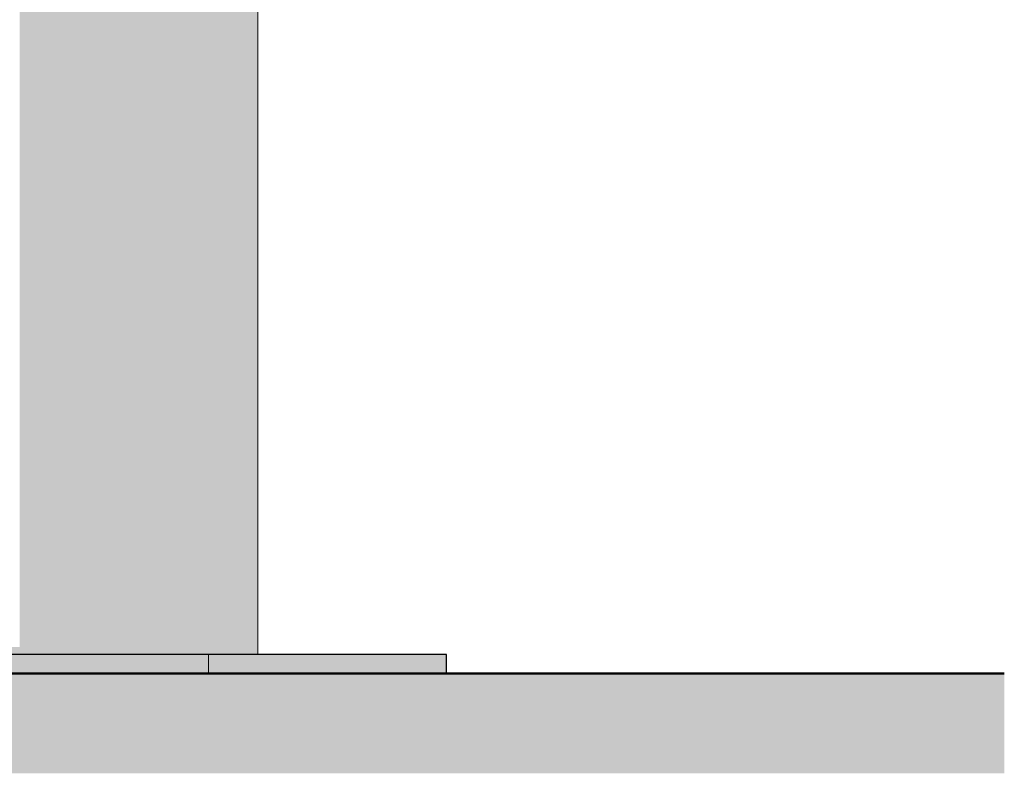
# Model space of a CAD drawing. Header units: metres. Extents: x -2.1 to 42.5, y -15.2 to 5.6.
# Tile 247 of 256: x 24.5 to 27.1, y -0.4 to 1.6. Entities that reach past the tile are written whole.
import ezdxf

# ---------------------------------------------------------------- set-up
doc = ezdxf.new("R2010")
doc.units = ezdxf.units.M
doc.layers.add('A-DETL', color=7, linetype='Continuous', lineweight=5, true_color=0x00a600)
for name, color, linetype, lineweight in [('A-DETL-GENF', 7, 'Continuous', 5), ('A-FLOR', 7, 'Continuous', 5), ('C-TOPO', 7, 'Continuous', 5), ('I-WALL', 7, 'Continuous', 5)]:
    doc.layers.add(name, color=color, linetype=linetype, lineweight=lineweight)

msp = doc.modelspace()

# ---------------------------------------------------------------- hatches: boundary and pattern name
at = {"layer": 'A-DETL-GENF', "true_color": 0xdbcc9e}
h = msp.add_hatch(color=9, dxfattribs=at)
h.paths.add_polyline_path([(21.898, -0.06), (25.0884, -0.06), (25.0884, -0.04), (17.4184, -0.04), (17.4184, -0.06), (21.8288, -0.06)])
h.paths.add_polyline_path([(20.8592, 2.59), (25.0884, 2.59), (25.0884, 2.71), (21.1785, 2.71), (21.1785, 2.65), (20.5785, 2.65), (20.5785, 2.71), (17.4184, 2.71), (17.4184, 2.59), (20.4714, 2.59)])
at = {"layer": 'A-FLOR', "true_color": 0x616161}
for points in [[(20.8592, -0.11), (24.9585, -0.11), (24.9585, -0.06), (16.9184, -0.06), (16.9184, -0.11), (20.4714, -0.11)], [(25.0884, -0.11), (25.5884, -0.11), (25.5884, -0.06), (24.9585, -0.06), (24.9585, -0.11), (25.0784, -0.11)]]:
    msp.add_hatch(color=251, dxfattribs=at).paths.add_polyline_path(points)
at = {"layer": 'C-TOPO', "true_color": 0xd2e2c2}
msp.add_hatch(color=254, dxfattribs=at).paths.add_polyline_path([(14.654, -0.3747), (27.0644, -0.3747), (27.0644, -0.1101), (14.654, -0.1101)])
at = {"layer": 'I-WALL', "true_color": 0xdbcc9e}
h = msp.add_hatch(color=9, dxfattribs=at)
h.paths.add_polyline_path([(24.4785, -0.04), (24.9284, -0.04), (24.9284, 2.59), (24.4585, 2.59), (24.4585, -0.04)])
h.paths.add_polyline_path([(24.5425, 2.3946), (24.5421, 2.3977), (24.5421, 2.3946)])
h.paths.add_polyline_path([(24.5417, 2.3036), (24.5414, 2.3036), (24.5414, 2.3005)])
h.paths.add_polyline_path([(24.5425, 2.3036), (24.5417, 2.3036), (24.5421, 2.3004)])
h.paths.add_polyline_path([(24.5031, 2.2416), (24.4591, 2.2419), (24.4591, 2.4566), (24.5031, 2.4563), (24.5031, 2.4427), (24.5385, 2.4392), (24.5385, 2.4366), (24.5395, 2.4364), (24.5397, 2.435), (24.5405, 2.4347), (24.541, 2.4328), (24.5414, 2.4326), (24.5414, 2.4308), (24.5421, 2.4295), (24.5426, 2.3946), (24.5429, 2.3946), (24.5426, 2.2772), (24.5421, 2.276), (24.542, 2.2679), (24.5414, 2.2665), (24.541, 2.2653), (24.5405, 2.2645), (24.5405, 2.2634), (24.5395, 2.2626), (24.5395, 2.2617), (24.5385, 2.2612), (24.5383, 2.2589), (24.5031, 2.2554), (24.5031, 2.2419)])
h.paths.add_polyline_path([(24.5385, 2.2653), (24.5395, 2.2664), (24.5385, 2.2661), (24.5385, 2.2654)])
h.paths.add_polyline_path([(24.5385, 2.2645), (24.539, 2.265), (24.5385, 2.2646)])
h.paths.add_polyline_path([(24.5385, 2.2742), (24.5395, 2.2755), (24.5385, 2.2753)])
h.paths.add_polyline_path([(24.5385, 2.281), (24.5395, 2.2811), (24.5385, 2.2811)])
h.paths.add_polyline_path([(24.5385, 2.2858), (24.5395, 2.2871), (24.5385, 2.2871)])
h.paths.add_polyline_path([(24.5385, 2.2935), (24.5392, 2.2938), (24.5385, 2.2938), (24.5385, 2.2936)])
h.paths.add_polyline_path([(24.5385, 2.299), (24.5395, 2.3002), (24.5385, 2.3002)])
h.paths.add_polyline_path([(24.5395, 2.3979), (24.5385, 2.3991), (24.5385, 2.3979)])
h.paths.add_polyline_path([(24.5395, 2.3002), (24.5397, 2.3061), (24.5395, 2.3002)])
h.paths.add_polyline_path([(24.5385, 2.4036), (24.5395, 2.4046), (24.5385, 2.4043)])
h.paths.add_polyline_path([(24.5395, 2.4078), (24.5385, 2.4081), (24.5385, 2.4079)])
h.paths.add_polyline_path([(24.5395, 2.411), (24.5385, 2.4123), (24.5385, 2.4111)])
h.paths.add_polyline_path([(24.5385, 2.4165), (24.5395, 2.417), (24.5385, 2.417)])
h.paths.add_polyline_path([(24.5395, 2.4226), (24.5385, 2.4237), (24.5385, 2.4227)])
h.paths.add_polyline_path([(24.5395, 2.4317), (24.5385, 2.4327), (24.5385, 2.4319)])
h.paths.add_polyline_path([(24.5385, 2.4328), (24.5395, 2.4335), (24.5385, 2.4331)])
msp.add_hatch(color=9, dxfattribs=at).paths.add_polyline_path([(24.9284, -0.04), (25.0884, -0.04), (25.0884, 2.59), (24.9284, 2.59), (24.9284, 0.0015)])

# ---------------------------------------------------------------- linework, layer by layer
at = {"layer": 'A-DETL', "color": 7}
msp.add_line((25.0884, -0.06), (25.0884, -0.04), dxfattribs=at)
at = {"layer": 'A-DETL', "color": 7, "lineweight": 30}
for p, q in [((25.5884, -0.06), (16.9184, -0.06)), ((25.5884, -0.11), (25.5884, -0.06))]:
    msp.add_line(p, q, dxfattribs=at)
at = {"layer": 'A-DETL', "color": 7, "lineweight": 50}
msp.add_line((14.654, -0.11), (27.0644, -0.11), dxfattribs=at)
at = {"layer": 'A-FLOR'}
for p, q in [((24.9585, -0.06), (24.9585, -0.11)), ((25.0884, -0.06), (25.5884, -0.06)), ((25.5884, -0.11), (25.5884, -0.06)), ((25.5884, -0.11), (15.7484, -0.11))]:
    msp.add_line(p, q, dxfattribs=at)
at = {"layer": 'C-TOPO', "lineweight": 25}
msp.add_line((14.654, -0.1101), (27.0644, -0.1101), dxfattribs=at)
at = {"layer": 'C-TOPO'}
msp.add_line((14.654, -0.1101), (27.0644, -0.1101), dxfattribs=at)
at = {"layer": 'I-WALL'}
msp.add_line((25.0884, 2.59), (25.0884, -0.04), dxfattribs=at)

doc.saveas('drawing.dxf')
